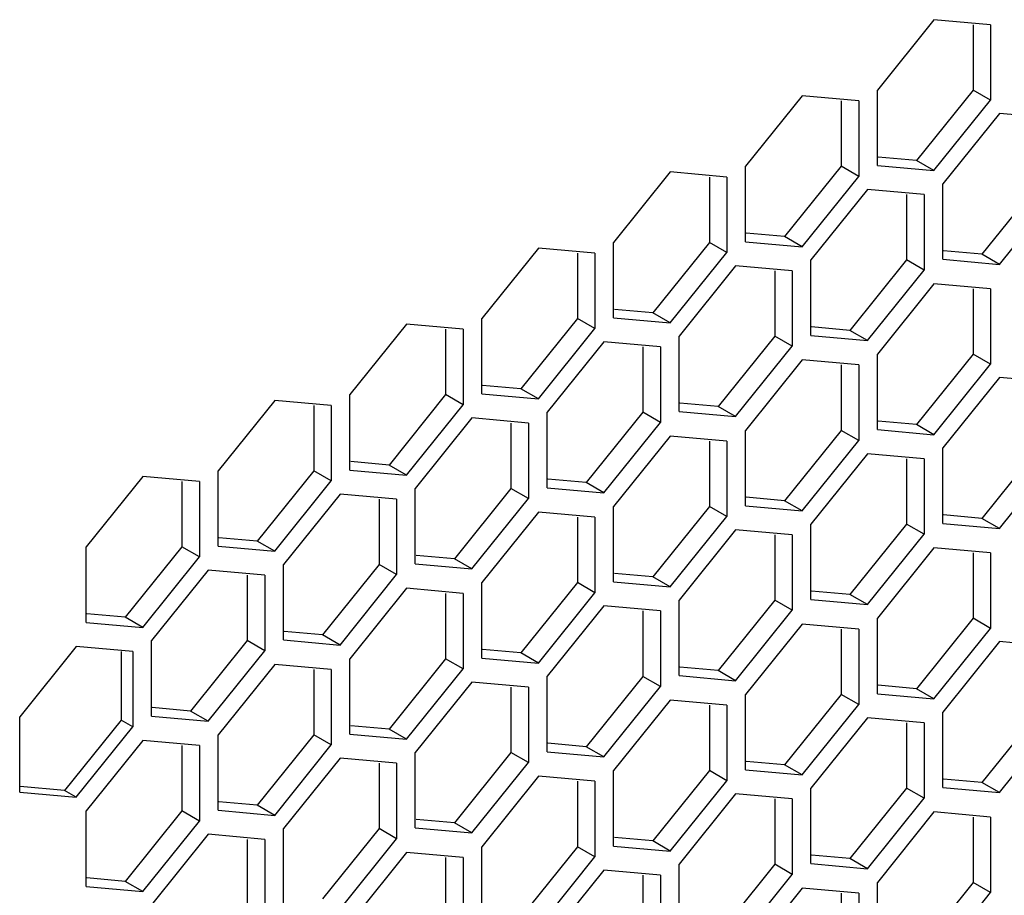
# Model space of a CAD drawing. Header units: millimetres. Extents: x 230 to 1786, y 331 to 2484.
# Tile 15 of 18: x 1428 to 1487, y 1313 to 1366. Entities that reach past the tile are written whole.
import ezdxf

# ---------------------------------------------------------------- set-up
doc = ezdxf.new("R2010")
doc.units = ezdxf.units.MM
doc.header["$LTSCALE"] = 183.04178
doc.layers.add('00_COMPONENTS_6', color=7, linetype='CONTINUOUS')

msp = doc.modelspace()

# ---------------------------------------------------------------- linework, layer by layer
at = {"layer": '00_COMPONENTS_6', "color": 7, "linetype": 'Continuous'}
for p, q in [((1483.115, 1366.228), (1479.686, 1361.962)), ((1486.545, 1365.922), (1483.115, 1366.228)), ((1485.484, 1365.922), (1485.484, 1361.962)), ((1486.545, 1365.922), (1486.545, 1361.349)), ((1475.125, 1361.615), (1471.696, 1357.349)), ((1478.555, 1361.309), (1475.125, 1361.615)), ((1479.686, 1357.389), (1479.686, 1361.962)), ((1485.484, 1361.962), (1482.055, 1357.695)), ((1486.545, 1361.349), (1485.484, 1361.962)), ((1477.494, 1361.309), (1477.494, 1357.349)), ((1478.555, 1361.309), (1478.555, 1356.736)), ((1483.115, 1357.083), (1486.545, 1361.349)), ((1487.075, 1360.548), (1483.646, 1356.281)), ((1490.505, 1360.241), (1487.075, 1360.548)), ((1471.696, 1352.776), (1471.696, 1357.349)), ((1477.494, 1357.349), (1474.064, 1353.082)), ((1478.555, 1356.736), (1477.494, 1357.349)), ((1479.686, 1357.389), (1483.115, 1357.083)), ((1482.055, 1357.695), (1479.732, 1357.903)), ((1483.115, 1357.083), (1482.055, 1357.695)), ((1467.135, 1357.002), (1463.705, 1352.736)), ((1470.564, 1356.696), (1467.135, 1357.002)), ((1475.125, 1352.47), (1478.555, 1356.736)), ((1469.504, 1356.696), (1469.504, 1352.735)), ((1470.564, 1356.696), (1470.564, 1352.123)), ((1483.646, 1351.709), (1483.646, 1356.281)), ((1489.444, 1356.281), (1486.015, 1352.015)), ((1479.085, 1355.935), (1475.655, 1351.668)), ((1482.514, 1355.628), (1479.085, 1355.935)), ((1481.454, 1355.628), (1481.454, 1351.668)), ((1482.514, 1355.628), (1482.514, 1351.056)), ((1487.075, 1351.402), (1490.505, 1355.669)), ((1474.064, 1353.082), (1471.742, 1353.29)), ((1463.705, 1348.163), (1463.705, 1352.736)), ((1469.504, 1352.735), (1466.074, 1348.469)), ((1470.564, 1352.123), (1469.504, 1352.735)), ((1471.696, 1352.776), (1475.125, 1352.47)), ((1475.125, 1352.47), (1474.064, 1353.082)), ((1459.145, 1352.389), (1455.715, 1348.123)), ((1462.574, 1352.083), (1459.145, 1352.389)), ((1461.513, 1352.083), (1461.513, 1348.122)), ((1462.574, 1352.083), (1462.574, 1347.51)), ((1467.135, 1347.857), (1470.564, 1352.123)), ((1486.015, 1352.015), (1483.692, 1352.222)), ((1487.075, 1351.402), (1486.015, 1352.015)), ((1475.655, 1347.096), (1475.655, 1351.668)), ((1481.454, 1351.668), (1478.024, 1347.402)), ((1482.514, 1351.056), (1481.454, 1351.668)), ((1483.646, 1351.709), (1487.075, 1351.402)), ((1471.095, 1351.321), (1467.665, 1347.055)), ((1474.524, 1351.015), (1471.095, 1351.321)), ((1473.463, 1351.015), (1473.463, 1347.055)), ((1474.524, 1351.015), (1474.524, 1346.442)), ((1479.085, 1346.789), (1482.514, 1351.056)), ((1483.115, 1350.225), (1479.686, 1345.959)), ((1486.545, 1349.919), (1483.115, 1350.225)), ((1485.484, 1349.919), (1485.484, 1345.958)), ((1486.545, 1349.919), (1486.545, 1345.346)), ((1466.074, 1348.469), (1463.751, 1348.677)), ((1467.135, 1347.857), (1466.074, 1348.469)), ((1451.154, 1347.776), (1447.725, 1343.509)), ((1454.584, 1347.469), (1451.154, 1347.776)), ((1455.715, 1343.55), (1455.715, 1348.123)), ((1461.513, 1348.122), (1458.084, 1343.856)), ((1462.574, 1347.51), (1461.513, 1348.122)), ((1463.705, 1348.163), (1467.135, 1347.857)), ((1453.523, 1347.469), (1453.523, 1343.509)), ((1454.584, 1347.469), (1454.584, 1342.897)), ((1459.145, 1343.244), (1462.574, 1347.51)), ((1478.024, 1347.402), (1475.701, 1347.609)), ((1479.085, 1346.789), (1478.024, 1347.402)), ((1463.104, 1346.708), (1459.675, 1342.442)), ((1466.534, 1346.402), (1463.104, 1346.708)), ((1467.665, 1342.482), (1467.665, 1347.055)), ((1473.463, 1347.055), (1470.034, 1342.789)), ((1474.524, 1346.442), (1473.463, 1347.055)), ((1475.655, 1347.096), (1479.085, 1346.789)), ((1465.473, 1346.402), (1465.473, 1342.442)), ((1466.534, 1346.402), (1466.534, 1341.829)), ((1471.095, 1342.176), (1474.524, 1346.442)), ((1475.125, 1345.612), (1471.696, 1341.345)), ((1478.555, 1345.305), (1475.125, 1345.612)), ((1479.686, 1341.386), (1479.686, 1345.959)), ((1485.484, 1345.958), (1482.055, 1341.692)), ((1486.545, 1345.346), (1485.484, 1345.958)), ((1477.494, 1345.305), (1477.494, 1341.345)), ((1478.555, 1345.305), (1478.555, 1340.733)), ((1483.115, 1341.08), (1486.545, 1345.346)), ((1487.075, 1344.544), (1483.646, 1340.278)), ((1490.505, 1344.238), (1487.075, 1344.544)), ((1458.084, 1343.856), (1455.761, 1344.063)), ((1459.145, 1343.244), (1458.084, 1343.856)), ((1443.164, 1343.163), (1439.735, 1338.896)), ((1446.594, 1342.856), (1443.164, 1343.163)), ((1447.725, 1338.937), (1447.725, 1343.509)), ((1453.523, 1343.509), (1450.094, 1339.243)), ((1454.584, 1342.897), (1453.523, 1343.509)), ((1455.715, 1343.55), (1459.145, 1343.244)), ((1470.034, 1342.789), (1467.711, 1342.996)), ((1445.533, 1342.856), (1445.533, 1338.896)), ((1446.594, 1342.856), (1446.594, 1338.284)), ((1451.154, 1338.63), (1454.584, 1342.897)), ((1459.675, 1337.869), (1459.675, 1342.442)), ((1465.473, 1342.442), (1462.044, 1338.175)), ((1466.534, 1341.829), (1465.473, 1342.442)), ((1467.665, 1342.482), (1471.095, 1342.176)), ((1471.095, 1342.176), (1470.034, 1342.789)), ((1455.114, 1342.095), (1451.685, 1337.829)), ((1458.544, 1341.789), (1455.114, 1342.095)), ((1463.104, 1337.563), (1466.534, 1341.829)), ((1482.055, 1341.692), (1479.732, 1341.899)), ((1457.483, 1341.789), (1457.483, 1337.828)), ((1458.544, 1341.789), (1458.544, 1337.216)), ((1471.696, 1336.773), (1471.696, 1341.345)), ((1477.494, 1341.345), (1474.064, 1337.079)), ((1478.555, 1340.733), (1477.494, 1341.345)), ((1479.686, 1341.386), (1483.115, 1341.08)), ((1483.115, 1341.08), (1482.055, 1341.692)), ((1467.135, 1340.999), (1463.705, 1336.732)), ((1470.564, 1340.692), (1467.135, 1340.999)), ((1469.504, 1340.692), (1469.504, 1336.732)), ((1470.564, 1340.692), (1470.564, 1336.12)), ((1475.125, 1336.466), (1478.555, 1340.733)), ((1483.646, 1335.705), (1483.646, 1340.278)), ((1489.444, 1340.278), (1486.015, 1336.011)), ((1450.094, 1339.243), (1447.771, 1339.45)), ((1479.085, 1339.931), (1475.655, 1335.665)), ((1482.514, 1339.625), (1479.085, 1339.931)), ((1481.454, 1339.625), (1481.454, 1335.665)), ((1482.514, 1339.625), (1482.514, 1335.052)), ((1487.075, 1335.399), (1490.505, 1339.665)), ((1439.735, 1334.324), (1439.735, 1338.896)), ((1445.533, 1338.896), (1442.103, 1334.63)), ((1446.594, 1338.284), (1445.533, 1338.896)), ((1447.725, 1338.937), (1451.154, 1338.63)), ((1451.154, 1338.63), (1450.094, 1339.243)), ((1435.174, 1338.549), (1431.744, 1334.283)), ((1438.603, 1338.243), (1435.174, 1338.549)), ((1437.543, 1338.243), (1437.543, 1334.283)), ((1438.603, 1338.243), (1438.603, 1333.67)), ((1443.164, 1334.017), (1446.594, 1338.284)), ((1462.044, 1338.175), (1459.721, 1338.383)), ((1451.685, 1333.256), (1451.685, 1337.829)), ((1457.483, 1337.828), (1454.053, 1333.562)), ((1458.544, 1337.216), (1457.483, 1337.828)), ((1459.675, 1337.869), (1463.104, 1337.563)), ((1463.104, 1337.563), (1462.044, 1338.175)), ((1447.124, 1337.482), (1443.694, 1333.216)), ((1450.553, 1337.176), (1447.124, 1337.482)), ((1449.493, 1337.176), (1449.493, 1333.215)), ((1450.553, 1337.176), (1450.553, 1332.603)), ((1455.114, 1332.95), (1458.544, 1337.216)), ((1474.064, 1337.079), (1471.742, 1337.286)), ((1475.125, 1336.466), (1474.064, 1337.079)), ((1463.705, 1332.16), (1463.705, 1336.732)), ((1469.504, 1336.732), (1466.074, 1332.466)), ((1470.564, 1336.12), (1469.504, 1336.732)), ((1471.696, 1336.773), (1475.125, 1336.466)), ((1459.145, 1336.385), (1455.715, 1332.119)), ((1462.574, 1336.079), (1459.145, 1336.385)), ((1461.513, 1336.079), (1461.513, 1332.119)), ((1462.574, 1336.079), (1462.574, 1331.506)), ((1467.135, 1331.853), (1470.564, 1336.12)), ((1486.015, 1336.011), (1483.692, 1336.219)), ((1487.075, 1335.399), (1486.015, 1336.011)), ((1471.095, 1335.318), (1467.665, 1331.052)), ((1474.524, 1335.012), (1471.095, 1335.318)), ((1475.655, 1331.092), (1475.655, 1335.665)), ((1481.454, 1335.665), (1478.024, 1331.398)), ((1482.514, 1335.052), (1481.454, 1335.665)), ((1483.646, 1335.705), (1487.075, 1335.399)), ((1442.103, 1334.63), (1439.78, 1334.837)), ((1473.463, 1335.012), (1473.463, 1331.051)), ((1474.524, 1335.012), (1474.524, 1330.439)), ((1479.085, 1330.786), (1482.514, 1335.052)), ((1431.744, 1329.71), (1431.744, 1334.283)), ((1437.543, 1334.283), (1434.113, 1330.016)), ((1438.603, 1333.67), (1437.543, 1334.283)), ((1439.735, 1334.324), (1443.164, 1334.017)), ((1443.164, 1334.017), (1442.103, 1334.63)), ((1483.115, 1334.222), (1479.686, 1329.955)), ((1486.545, 1333.915), (1483.115, 1334.222)), ((1435.174, 1329.404), (1438.603, 1333.67)), ((1454.053, 1333.562), (1451.731, 1333.77)), ((1455.114, 1332.95), (1454.053, 1333.562)), ((1485.484, 1333.915), (1485.484, 1329.955)), ((1486.545, 1333.915), (1486.545, 1329.343)), ((1439.134, 1332.869), (1435.704, 1328.603)), ((1442.563, 1332.562), (1439.134, 1332.869)), ((1443.694, 1328.643), (1443.694, 1333.216)), ((1449.493, 1333.215), (1446.063, 1328.949)), ((1450.553, 1332.603), (1449.493, 1333.215)), ((1451.685, 1333.256), (1455.114, 1332.95)), ((1441.502, 1332.562), (1441.502, 1328.602)), ((1442.563, 1332.562), (1442.563, 1327.99)), ((1447.124, 1328.337), (1450.553, 1332.603)), ((1466.074, 1332.466), (1463.751, 1332.673)), ((1467.135, 1331.853), (1466.074, 1332.466)), ((1451.154, 1331.772), (1447.725, 1327.506)), ((1454.584, 1331.466), (1451.154, 1331.772)), ((1455.715, 1327.547), (1455.715, 1332.119)), ((1461.513, 1332.119), (1458.084, 1327.853)), ((1462.574, 1331.506), (1461.513, 1332.119)), ((1463.705, 1332.16), (1467.135, 1331.853)), ((1453.523, 1331.466), (1453.523, 1327.506)), ((1454.584, 1331.466), (1454.584, 1326.893)), ((1459.145, 1327.24), (1462.574, 1331.506)), ((1475.655, 1331.092), (1479.085, 1330.786)), ((1478.024, 1331.398), (1475.701, 1331.606)), ((1479.085, 1330.786), (1478.024, 1331.398)), ((1463.104, 1330.705), (1459.675, 1326.439)), ((1466.534, 1330.399), (1463.104, 1330.705)), ((1467.665, 1326.479), (1467.665, 1331.052)), ((1473.463, 1331.051), (1470.034, 1326.785)), ((1474.524, 1330.439), (1473.463, 1331.051)), ((1434.113, 1330.016), (1431.79, 1330.224)), ((1435.174, 1329.404), (1434.113, 1330.016)), ((1465.473, 1330.399), (1465.473, 1326.438)), ((1466.534, 1330.399), (1466.534, 1325.826)), ((1471.095, 1326.173), (1474.524, 1330.439)), ((1479.686, 1325.383), (1479.686, 1329.955)), ((1485.484, 1329.955), (1482.055, 1325.689)), ((1486.545, 1329.343), (1485.484, 1329.955)), ((1431.744, 1329.71), (1435.174, 1329.404)), ((1475.125, 1329.608), (1471.696, 1325.342)), ((1478.555, 1329.302), (1475.125, 1329.608)), ((1477.494, 1329.302), (1477.494, 1325.342)), ((1478.555, 1329.302), (1478.555, 1324.729)), ((1483.115, 1325.076), (1486.545, 1329.343)), ((1446.063, 1328.949), (1443.74, 1329.157)), ((1447.124, 1328.337), (1446.063, 1328.949)), ((1431.143, 1328.256), (1427.714, 1323.989)), ((1434.573, 1327.949), (1431.143, 1328.256)), ((1435.704, 1324.03), (1435.704, 1328.603)), ((1441.502, 1328.602), (1438.073, 1324.336)), ((1442.563, 1327.99), (1441.502, 1328.602)), ((1443.694, 1328.643), (1447.124, 1328.337)), ((1487.075, 1328.541), (1483.646, 1324.275)), ((1490.505, 1328.235), (1487.075, 1328.541)), ((1433.866, 1327.949), (1433.866, 1323.785)), ((1434.573, 1327.949), (1434.573, 1323.377)), ((1439.134, 1323.724), (1442.563, 1327.99)), ((1447.725, 1322.933), (1447.725, 1327.506)), ((1453.523, 1327.506), (1450.094, 1323.239)), ((1454.584, 1326.893), (1453.523, 1327.506)), ((1455.715, 1327.547), (1459.145, 1327.24)), ((1458.084, 1327.853), (1455.761, 1328.06)), ((1459.145, 1327.24), (1458.084, 1327.853)), ((1443.164, 1327.159), (1439.735, 1322.893)), ((1446.594, 1326.853), (1443.164, 1327.159)), ((1451.154, 1322.627), (1454.584, 1326.893)), ((1470.034, 1326.785), (1467.711, 1326.993)), ((1445.533, 1326.853), (1445.533, 1322.893)), ((1446.594, 1326.853), (1446.594, 1322.28)), ((1459.675, 1321.866), (1459.675, 1326.439)), ((1465.473, 1326.438), (1462.044, 1322.172)), ((1466.534, 1325.826), (1465.473, 1326.438)), ((1467.665, 1326.479), (1471.095, 1326.173)), ((1471.095, 1326.173), (1470.034, 1326.785)), ((1455.114, 1326.092), (1451.685, 1321.825)), ((1458.544, 1325.785), (1455.114, 1326.092)), ((1457.483, 1325.785), (1457.483, 1321.825)), ((1458.544, 1325.785), (1458.544, 1321.213)), ((1463.104, 1321.56), (1466.534, 1325.826)), ((1482.055, 1325.689), (1479.732, 1325.896)), ((1483.115, 1325.076), (1482.055, 1325.689)), ((1471.696, 1320.769), (1471.696, 1325.342)), ((1477.494, 1325.342), (1474.064, 1321.075)), ((1478.555, 1324.729), (1477.494, 1325.342)), ((1479.686, 1325.383), (1483.115, 1325.076)), ((1438.073, 1324.336), (1435.75, 1324.543)), ((1467.135, 1324.995), (1463.705, 1320.729)), ((1470.564, 1324.689), (1467.135, 1324.995)), ((1469.504, 1324.689), (1469.504, 1320.729)), ((1470.564, 1324.689), (1470.564, 1320.116)), ((1475.125, 1320.463), (1478.555, 1324.729)), ((1427.714, 1319.417), (1427.714, 1323.989)), ((1435.704, 1324.03), (1439.134, 1323.724)), ((1439.134, 1323.724), (1438.073, 1324.336)), ((1479.085, 1323.928), (1475.655, 1319.661)), ((1482.514, 1323.621), (1479.085, 1323.928)), ((1483.646, 1319.702), (1483.646, 1324.275)), ((1489.444, 1324.274), (1486.015, 1320.008)), ((1433.866, 1323.785), (1430.436, 1319.519)), ((1431.143, 1319.11), (1434.573, 1323.377)), ((1434.573, 1323.377), (1433.866, 1323.785)), ((1450.094, 1323.239), (1447.771, 1323.447)), ((1481.454, 1323.621), (1481.454, 1319.661)), ((1482.514, 1323.621), (1482.514, 1319.049)), ((1487.075, 1319.396), (1490.505, 1323.662)), ((1439.735, 1318.32), (1439.735, 1322.893)), ((1445.533, 1322.893), (1442.103, 1318.626)), ((1446.594, 1322.28), (1445.533, 1322.893)), ((1447.725, 1322.933), (1451.154, 1322.627)), ((1451.154, 1322.627), (1450.094, 1323.239)), ((1435.174, 1322.546), (1431.744, 1318.28)), ((1438.603, 1322.24), (1435.174, 1322.546)), ((1437.543, 1322.24), (1437.543, 1318.279)), ((1438.603, 1322.24), (1438.603, 1317.667)), ((1443.164, 1318.014), (1446.594, 1322.28)), ((1462.044, 1322.172), (1459.721, 1322.379)), ((1463.104, 1321.56), (1462.044, 1322.172)), ((1451.685, 1317.253), (1451.685, 1321.825)), ((1457.483, 1321.825), (1454.053, 1317.559)), ((1458.544, 1321.213), (1457.483, 1321.825)), ((1459.675, 1321.866), (1463.104, 1321.56)), ((1447.124, 1321.479), (1443.694, 1317.212)), ((1450.553, 1321.172), (1447.124, 1321.479)), ((1449.493, 1321.172), (1449.493, 1317.212)), ((1450.553, 1321.172), (1450.553, 1316.6)), ((1455.114, 1316.946), (1458.544, 1321.213)), ((1474.064, 1321.075), (1471.742, 1321.283)), ((1475.125, 1320.463), (1474.064, 1321.075)), ((1459.145, 1320.382), (1455.715, 1316.116)), ((1462.574, 1320.076), (1459.145, 1320.382)), ((1463.705, 1316.156), (1463.705, 1320.729)), ((1469.504, 1320.729), (1466.074, 1316.462)), ((1470.564, 1320.116), (1469.504, 1320.729)), ((1471.696, 1320.769), (1475.125, 1320.463)), ((1430.436, 1319.519), (1427.744, 1319.759)), ((1461.513, 1320.076), (1461.513, 1316.115)), ((1462.574, 1320.076), (1462.574, 1315.503)), ((1467.135, 1315.85), (1470.564, 1320.116)), ((1486.015, 1320.008), (1483.692, 1320.215)), ((1487.075, 1319.396), (1486.015, 1320.008)), ((1427.714, 1319.417), (1431.143, 1319.11)), ((1431.143, 1319.11), (1430.436, 1319.519)), ((1471.095, 1319.315), (1467.665, 1315.048)), ((1474.524, 1319.008), (1471.095, 1319.315)), ((1475.655, 1315.089), (1475.655, 1319.661)), ((1481.454, 1319.661), (1478.024, 1315.395)), ((1482.514, 1319.049), (1481.454, 1319.661)), ((1483.646, 1319.702), (1487.075, 1319.396)), ((1442.103, 1318.626), (1439.78, 1318.834)), ((1443.164, 1318.014), (1442.103, 1318.626)), ((1473.463, 1319.008), (1473.463, 1315.048)), ((1474.524, 1319.008), (1474.524, 1314.436)), ((1479.085, 1314.782), (1482.514, 1319.049)), ((1431.744, 1313.707), (1431.744, 1318.28)), ((1437.543, 1318.279), (1434.113, 1314.013)), ((1438.603, 1317.667), (1437.543, 1318.279)), ((1439.735, 1318.32), (1443.164, 1318.014)), ((1483.115, 1318.218), (1479.686, 1313.952)), ((1486.545, 1317.912), (1483.115, 1318.218)), ((1435.174, 1313.401), (1438.603, 1317.667)), ((1454.053, 1317.559), (1451.731, 1317.766)), ((1455.114, 1316.946), (1454.053, 1317.559)), ((1485.484, 1317.912), (1485.484, 1313.951)), ((1486.545, 1317.912), (1486.545, 1313.339)), ((1439.134, 1316.865), (1435.704, 1312.599)), ((1442.563, 1316.559), (1439.134, 1316.865)), ((1443.694, 1312.64), (1443.694, 1317.212)), ((1449.493, 1317.212), (1446.063, 1312.946)), ((1450.553, 1316.6), (1449.493, 1317.212)), ((1451.685, 1317.253), (1455.114, 1316.946)), ((1441.502, 1316.559), (1441.502, 1312.599)), ((1442.563, 1316.559), (1442.563, 1311.986)), ((1447.124, 1312.333), (1450.553, 1316.6)), ((1463.705, 1316.156), (1467.135, 1315.85)), ((1466.074, 1316.462), (1463.751, 1316.67)), ((1467.135, 1315.85), (1466.074, 1316.462)), ((1451.154, 1315.769), (1447.725, 1311.503)), ((1454.584, 1315.463), (1451.154, 1315.769)), ((1455.715, 1311.543), (1455.715, 1316.116)), ((1461.513, 1316.115), (1458.084, 1311.849)), ((1462.574, 1315.503), (1461.513, 1316.115)), ((1478.024, 1315.395), (1475.701, 1315.602)), ((1453.523, 1315.463), (1453.523, 1311.502)), ((1454.584, 1315.463), (1454.584, 1310.89)), ((1459.145, 1311.237), (1462.574, 1315.503)), ((1467.665, 1310.476), (1467.665, 1315.048)), ((1473.463, 1315.048), (1470.034, 1310.782)), ((1474.524, 1314.436), (1473.463, 1315.048)), ((1475.655, 1315.089), (1479.085, 1314.782)), ((1479.085, 1314.782), (1478.024, 1315.395)), ((1463.104, 1314.701), (1459.675, 1310.435)), ((1466.534, 1314.395), (1463.104, 1314.701)), ((1465.473, 1314.395), (1465.473, 1310.435)), ((1466.534, 1314.395), (1466.534, 1309.822)), ((1471.095, 1310.169), (1474.524, 1314.436)), ((1434.113, 1314.013), (1431.79, 1314.221)), ((1435.174, 1313.401), (1434.113, 1314.013)), ((1479.686, 1309.379), (1479.686, 1313.952)), ((1485.484, 1313.951), (1482.055, 1309.685)), ((1486.545, 1313.339), (1485.484, 1313.951)), ((1431.744, 1313.707), (1435.174, 1313.401)), ((1475.125, 1313.605), (1471.696, 1309.339)), ((1478.555, 1313.299), (1475.125, 1313.605)), ((1477.494, 1313.299), (1477.494, 1309.338)), ((1478.555, 1313.299), (1478.555, 1308.726)), ((1483.115, 1309.073), (1486.545, 1313.339))]:
    msp.add_line(p, q, dxfattribs=at)

doc.saveas('drawing.dxf')
